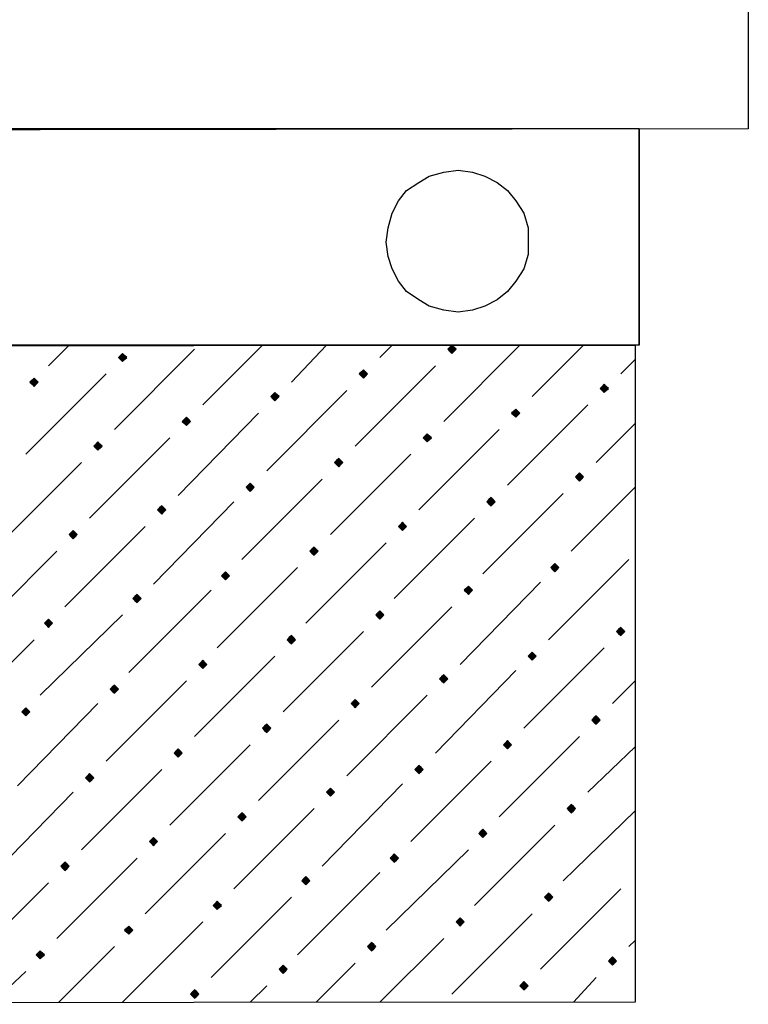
# Model space of a CAD drawing. Header units: millimetres. Extents: x 13115352 to 26511604, y 2875787 to 5794155.
# Tile 15 of 115: x 13125648 to 13126156, y 2881113 to 2881799. Entities that reach past the tile are written whole.
import ezdxf

# ---------------------------------------------------------------- set-up
doc = ezdxf.new("R2010")
doc.units = ezdxf.units.MM
doc.layers.get('0').update_dxf_attribs({"lineweight": 0})

msp = doc.modelspace()

# ---------------------------------------------------------------- hatches: boundary and pattern name
at = {"true_color": 0xebb998}
for points in [[(13125719.86, 2881566.37), (13125718.43, 2881564.93), (13125716.99, 2881563.5), (13125718.43, 2881562.06), (13125719.86, 2881560.63), (13125721.3, 2881562.06), (13125722.73, 2881563.5), (13125721.3, 2881564.93)], [(13125949.48, 2881572.11), (13125948.04, 2881570.67), (13125946.61, 2881569.24), (13125948.04, 2881567.8), (13125949.48, 2881566.37), (13125950.91, 2881567.8), (13125952.35, 2881569.24), (13125950.91, 2881570.67)], [(13125887.77, 2881554.89), (13125886.34, 2881553.45), (13125884.9, 2881552.02), (13125886.34, 2881550.58), (13125887.77, 2881549.15), (13125889.21, 2881550.58), (13125890.64, 2881552.02), (13125889.21, 2881553.45)], [(13125658.15, 2881549.15), (13125656.72, 2881547.71), (13125655.28, 2881546.28), (13125656.72, 2881544.84), (13125658.15, 2881543.41), (13125659.59, 2881544.84), (13125661.02, 2881546.28), (13125659.59, 2881547.71)], [(13125826.06, 2881539.1), (13125824.63, 2881537.67), (13125823.19, 2881536.23), (13125824.63, 2881534.8), (13125826.06, 2881533.36), (13125827.5, 2881534.8), (13125828.93, 2881536.23), (13125827.5, 2881537.67)], [(13126055.68, 2881544.84), (13126054.24, 2881543.41), (13126052.81, 2881541.97), (13126054.24, 2881540.54), (13126055.68, 2881539.1), (13126057.11, 2881540.54), (13126058.55, 2881541.97), (13126057.11, 2881543.41)], [(13125993.97, 2881527.62), (13125992.53, 2881526.19), (13125991.1, 2881524.75), (13125992.53, 2881523.32), (13125993.97, 2881521.88), (13125995.4, 2881523.32), (13125996.84, 2881524.75), (13125995.4, 2881526.19)], [(13125764.35, 2881521.88), (13125762.92, 2881520.45), (13125761.48, 2881519.01), (13125762.92, 2881517.57), (13125764.35, 2881516.14), (13125765.79, 2881517.57), (13125767.22, 2881519.01), (13125765.79, 2881520.45)], [(13125702.64, 2881504.66), (13125701.21, 2881503.22), (13125699.77, 2881501.79), (13125701.21, 2881500.35), (13125702.64, 2881498.92), (13125704.08, 2881500.35), (13125705.51, 2881501.79), (13125704.08, 2881503.22)], [(13125932.26, 2881510.4), (13125930.82, 2881508.96), (13125929.39, 2881507.53), (13125930.82, 2881506.09), (13125932.26, 2881504.66), (13125933.69, 2881506.09), (13125935.13, 2881507.53), (13125933.69, 2881508.96)], [(13125870.55, 2881493.18), (13125869.11, 2881491.74), (13125867.68, 2881490.31), (13125869.11, 2881488.87), (13125870.55, 2881487.44), (13125871.98, 2881488.87), (13125873.42, 2881490.31), (13125871.98, 2881491.74)], [(13126038.46, 2881483.13), (13126037.02, 2881481.7), (13126035.59, 2881480.26), (13126037.02, 2881478.83), (13126038.46, 2881477.39), (13126039.89, 2881478.83), (13126041.33, 2881480.26), (13126039.89, 2881481.7)], [(13125808.84, 2881475.96), (13125807.4, 2881474.52), (13125805.97, 2881473.09), (13125807.4, 2881471.65), (13125808.84, 2881470.22), (13125810.28, 2881471.65), (13125811.71, 2881473.09), (13125810.28, 2881474.52)], [(13125976.75, 2881465.91), (13125975.31, 2881464.48), (13125973.88, 2881463.04), (13125975.31, 2881461.61), (13125976.75, 2881460.17), (13125978.18, 2881461.61), (13125979.62, 2881463.04), (13125978.18, 2881464.48)], [(13125747.13, 2881460.17), (13125745.7, 2881458.74), (13125744.26, 2881457.3), (13125745.7, 2881455.87), (13125747.13, 2881454.43), (13125748.57, 2881455.87), (13125750, 2881457.3), (13125748.57, 2881458.74)], [(13125685.42, 2881442.95), (13125683.99, 2881441.51), (13125682.55, 2881440.08), (13125683.99, 2881438.64), (13125685.42, 2881437.21), (13125686.86, 2881438.64), (13125688.29, 2881440.08), (13125686.86, 2881441.51)], [(13125915.04, 2881448.69), (13125913.6, 2881447.26), (13125912.17, 2881445.82), (13125913.6, 2881444.38), (13125915.04, 2881442.95), (13125916.47, 2881444.38), (13125917.91, 2881445.82), (13125916.47, 2881447.26)], [(13125853.33, 2881431.47), (13125851.89, 2881430.03), (13125850.46, 2881428.6), (13125851.89, 2881427.16), (13125853.33, 2881425.73), (13125854.76, 2881427.16), (13125856.2, 2881428.6), (13125854.76, 2881430.03)], [(13126021.23, 2881419.99), (13126019.8, 2881418.55), (13126018.36, 2881417.12), (13126019.8, 2881415.68), (13126021.23, 2881414.25), (13126022.67, 2881415.68), (13126024.11, 2881417.12), (13126022.67, 2881418.55)], [(13125791.62, 2881414.25), (13125790.18, 2881412.81), (13125788.75, 2881411.38), (13125790.18, 2881409.94), (13125791.62, 2881408.51), (13125793.05, 2881409.94), (13125794.49, 2881411.38), (13125793.05, 2881412.81)], [(13125960.96, 2881404.2), (13125959.53, 2881402.77), (13125958.09, 2881401.33), (13125959.53, 2881399.9), (13125960.96, 2881398.46), (13125962.4, 2881399.9), (13125963.83, 2881401.33), (13125962.4, 2881402.77)], [(13125729.91, 2881398.46), (13125728.47, 2881397.03), (13125727.04, 2881395.59), (13125728.47, 2881394.16), (13125729.91, 2881392.72), (13125731.34, 2881394.16), (13125732.78, 2881395.59), (13125731.34, 2881397.03)], [(13125668.2, 2881381.24), (13125666.77, 2881379.81), (13125665.33, 2881378.37), (13125666.77, 2881376.94), (13125668.2, 2881375.5), (13125669.64, 2881376.94), (13125671.07, 2881378.37), (13125669.64, 2881379.81)], [(13125899.25, 2881386.98), (13125897.82, 2881385.55), (13125896.38, 2881384.11), (13125897.82, 2881382.68), (13125899.25, 2881381.24), (13125900.69, 2881382.68), (13125902.12, 2881384.11), (13125900.69, 2881385.55)], [(13126067.16, 2881375.5), (13126065.72, 2881374.06), (13126064.29, 2881372.63), (13126065.72, 2881371.19), (13126067.16, 2881369.76), (13126068.59, 2881371.19), (13126070.03, 2881372.63), (13126068.59, 2881374.06)], [(13125837.54, 2881369.76), (13125836.11, 2881368.32), (13125834.67, 2881366.89), (13125836.11, 2881365.45), (13125837.54, 2881364.02), (13125838.98, 2881365.45), (13125840.41, 2881366.89), (13125838.98, 2881368.32)], [(13126005.45, 2881358.28), (13126004.01, 2881356.84), (13126002.58, 2881355.41), (13126004.01, 2881353.97), (13126005.45, 2881352.54), (13126006.88, 2881353.97), (13126008.32, 2881355.41), (13126006.88, 2881356.84)], [(13125775.83, 2881352.54), (13125774.4, 2881351.1), (13125772.96, 2881349.67), (13125774.4, 2881348.23), (13125775.83, 2881346.8), (13125777.27, 2881348.23), (13125778.7, 2881349.67), (13125777.27, 2881351.1)], [(13125943.74, 2881342.49), (13125942.3, 2881341.06), (13125940.87, 2881339.62), (13125942.3, 2881338.19), (13125943.74, 2881336.75), (13125945.17, 2881338.19), (13125946.61, 2881339.62), (13125945.17, 2881341.06)], [(13125714.12, 2881335.32), (13125712.69, 2881333.88), (13125711.25, 2881332.45), (13125712.69, 2881331.01), (13125714.12, 2881329.58), (13125715.56, 2881331.01), (13125716.99, 2881332.45), (13125715.56, 2881333.88)], [(13125652.41, 2881319.53), (13125650.98, 2881318.1), (13125649.54, 2881316.66), (13125650.98, 2881315.23), (13125652.41, 2881313.79), (13125653.85, 2881315.23), (13125655.28, 2881316.66), (13125653.85, 2881318.1)], [(13125882.03, 2881325.27), (13125880.6, 2881323.84), (13125879.16, 2881322.4), (13125880.6, 2881320.97), (13125882.03, 2881319.53), (13125883.47, 2881320.97), (13125884.9, 2881322.4), (13125883.47, 2881323.84)], [(13126049.94, 2881313.79), (13126048.5, 2881312.36), (13126047.07, 2881310.92), (13126048.5, 2881309.49), (13126049.94, 2881308.05), (13126051.37, 2881309.49), (13126052.81, 2881310.92), (13126051.37, 2881312.36)], [(13125820.32, 2881308.05), (13125818.89, 2881306.62), (13125817.45, 2881305.18), (13125818.89, 2881303.75), (13125820.32, 2881302.31), (13125821.76, 2881303.75), (13125823.19, 2881305.18), (13125821.76, 2881306.62)], [(13125988.23, 2881296.57), (13125986.79, 2881295.13), (13125985.36, 2881293.7), (13125986.79, 2881292.26), (13125988.23, 2881290.83), (13125989.66, 2881292.26), (13125991.1, 2881293.7), (13125989.66, 2881295.13)], [(13125758.61, 2881290.83), (13125757.18, 2881289.39), (13125755.74, 2881287.96), (13125757.18, 2881286.52), (13125758.61, 2881285.09), (13125760.05, 2881286.52), (13125761.48, 2881287.96), (13125760.05, 2881289.39)], [(13125926.52, 2881279.35), (13125925.08, 2881277.91), (13125923.65, 2881276.48), (13125925.08, 2881275.04), (13125926.52, 2881273.61), (13125927.95, 2881275.04), (13125929.39, 2881276.48), (13125927.95, 2881277.91)], [(13125696.9, 2881273.61), (13125695.47, 2881272.17), (13125694.03, 2881270.74), (13125695.47, 2881269.3), (13125696.9, 2881267.87), (13125698.34, 2881269.3), (13125699.77, 2881270.74), (13125698.34, 2881272.17)], [(13125864.81, 2881263.56), (13125863.37, 2881262.13), (13125861.94, 2881260.69), (13125863.37, 2881259.26), (13125864.81, 2881257.82), (13125866.24, 2881259.26), (13125867.68, 2881260.69), (13125866.24, 2881262.13)], [(13126032.72, 2881252.08), (13126031.28, 2881250.65), (13126029.85, 2881249.21), (13126031.28, 2881247.78), (13126032.72, 2881246.34), (13126034.15, 2881247.78), (13126035.59, 2881249.21), (13126034.15, 2881250.65)], [(13125803.1, 2881246.34), (13125801.66, 2881244.91), (13125800.23, 2881243.47), (13125801.66, 2881242.04), (13125803.1, 2881240.6), (13125804.53, 2881242.04), (13125805.97, 2881243.47), (13125804.53, 2881244.91)], [(13125971.01, 2881234.86), (13125969.57, 2881233.43), (13125968.14, 2881231.99), (13125969.57, 2881230.55), (13125971.01, 2881229.12), (13125972.44, 2881230.55), (13125973.88, 2881231.99), (13125972.44, 2881233.43)], [(13125741.39, 2881229.12), (13125739.96, 2881227.68), (13125738.52, 2881226.25), (13125739.96, 2881224.81), (13125741.39, 2881223.38), (13125742.83, 2881224.81), (13125744.26, 2881226.25), (13125742.83, 2881227.68)], [(13125909.3, 2881217.64), (13125907.86, 2881216.2), (13125906.43, 2881214.77), (13125907.86, 2881213.33), (13125909.3, 2881211.9), (13125910.73, 2881213.33), (13125912.17, 2881214.77), (13125910.73, 2881216.2)], [(13125679.68, 2881211.9), (13125678.25, 2881210.46), (13125676.81, 2881209.03), (13125678.25, 2881207.59), (13125679.68, 2881206.16), (13125681.12, 2881207.59), (13125682.55, 2881209.03), (13125681.12, 2881210.46)], [(13125847.59, 2881201.85), (13125846.15, 2881200.42), (13125844.72, 2881198.98), (13125846.15, 2881197.55), (13125847.59, 2881196.11), (13125849.02, 2881197.55), (13125850.46, 2881198.98), (13125849.02, 2881200.42)], [(13126016.93, 2881190.37), (13126015.49, 2881188.94), (13126014.06, 2881187.5), (13126015.49, 2881186.07), (13126016.93, 2881184.63), (13126018.36, 2881186.07), (13126019.8, 2881187.5), (13126018.36, 2881188.94)], [(13125785.88, 2881184.63), (13125784.44, 2881183.2), (13125783.01, 2881181.76), (13125784.44, 2881180.33), (13125785.88, 2881178.89), (13125787.31, 2881180.33), (13125788.75, 2881181.76), (13125787.31, 2881183.2)], [(13125955.22, 2881173.15), (13125953.79, 2881171.72), (13125952.35, 2881170.28), (13125953.79, 2881168.85), (13125955.22, 2881167.41), (13125956.66, 2881168.85), (13125958.09, 2881170.28), (13125956.66, 2881171.72)], [(13125724.17, 2881167.41), (13125722.73, 2881165.98), (13125721.3, 2881164.54), (13125722.73, 2881163.11), (13125724.17, 2881161.67), (13125725.6, 2881163.11), (13125727.04, 2881164.54), (13125725.6, 2881165.98)], [(13125893.51, 2881155.93), (13125892.08, 2881154.49), (13125890.64, 2881153.06), (13125892.08, 2881151.62), (13125893.51, 2881150.19), (13125894.95, 2881151.62), (13125896.38, 2881153.06), (13125894.95, 2881154.49)], [(13125662.46, 2881150.19), (13125661.02, 2881148.75), (13125659.59, 2881147.32), (13125661.02, 2881145.88), (13125662.46, 2881144.45), (13125663.89, 2881145.88), (13125665.33, 2881147.32), (13125663.89, 2881148.75)], [(13126061.42, 2881145.88), (13126059.98, 2881144.45), (13126058.55, 2881143.01), (13126059.98, 2881141.58), (13126061.42, 2881140.14), (13126062.85, 2881141.58), (13126064.29, 2881143.01), (13126062.85, 2881144.45)], [(13125831.8, 2881140.14), (13125830.37, 2881138.71), (13125828.93, 2881137.27), (13125830.37, 2881135.84), (13125831.8, 2881134.4), (13125833.24, 2881135.84), (13125834.67, 2881137.27), (13125833.24, 2881138.71)], [(13125999.71, 2881128.66), (13125998.27, 2881127.23), (13125996.84, 2881125.79), (13125998.27, 2881124.36), (13125999.71, 2881122.92), (13126001.14, 2881124.36), (13126002.58, 2881125.79), (13126001.14, 2881127.23)], [(13125770.09, 2881122.92), (13125768.66, 2881121.49), (13125767.22, 2881120.05), (13125768.66, 2881118.62), (13125770.09, 2881117.18), (13125771.53, 2881118.62), (13125772.96, 2881120.05), (13125771.53, 2881121.49)]]:
    msp.add_hatch(color=31, dxfattribs=at).paths.add_polyline_path(points)

# ---------------------------------------------------------------- linework, layer by layer
at = {"color": 31, "linetype": 'Continuous', "lineweight": 25, "true_color": 0xebb998}
for p, q in [((13125668.2, 2881557.76), (13125682.55, 2881572.11)), ((13125714.12, 2881513.27), (13125770.09, 2881569.24)), ((13125775.83, 2881530.49), (13125817.45, 2881572.11)), ((13125837.54, 2881546.28), (13125861.94, 2881572.11)), ((13125899.25, 2881563.5), (13125907.86, 2881572.11)), ((13125943.74, 2881519.01), (13125996.84, 2881572.11)), ((13126005.45, 2881536.23), (13126041.33, 2881572.11)), ((13126067.16, 2881552.02), (13126077.2, 2881562.06)), ((13125882.03, 2881501.79), (13125938, 2881557.76)), ((13125652.41, 2881496.05), (13125708.38, 2881552.02)), ((13125820.32, 2881484.57), (13125876.29, 2881540.54)), ((13125988.23, 2881474.52), (13126044.2, 2881530.49)), ((13125758.61, 2881467.35), (13125814.58, 2881524.75)), ((13125926.52, 2881457.3), (13125982.49, 2881513.27)), ((13126049.94, 2881490.31), (13126077.2, 2881517.57)), ((13125696.9, 2881451.56), (13125752.87, 2881507.53)), ((13125864.81, 2881440.08), (13125920.78, 2881496.05)), ((13125635.19, 2881434.34), (13125691.16, 2881490.31)), ((13125803.1, 2881422.86), (13125859.07, 2881478.83)), ((13126032.72, 2881428.6), (13126077.2, 2881473.09)), ((13125971.01, 2881412.81), (13126026.98, 2881468.78)), ((13125741.39, 2881405.64), (13125797.36, 2881463.04)), ((13125909.3, 2881395.59), (13125965.27, 2881451.56)), ((13125679.68, 2881389.85), (13125735.65, 2881445.82)), ((13125847.59, 2881378.37), (13125903.56, 2881434.34)), ((13125617.97, 2881372.63), (13125673.94, 2881428.6)), ((13126016.93, 2881366.89), (13126072.9, 2881422.86)), ((13125785.88, 2881361.15), (13125841.85, 2881417.12)), ((13125955.22, 2881349.67), (13126011.19, 2881407.07)), ((13125724.17, 2881343.93), (13125781.57, 2881401.33)), ((13125893.51, 2881333.88), (13125949.48, 2881389.85)), ((13125662.46, 2881328.14), (13125719.86, 2881384.11)), ((13125831.8, 2881316.66), (13125887.77, 2881372.63)), ((13125602.19, 2881310.92), (13125658.15, 2881366.89)), ((13125999.71, 2881305.18), (13126055.68, 2881361.15)), ((13125770.09, 2881299.44), (13125826.06, 2881355.41)), ((13125938, 2881287.96), (13125993.97, 2881345.36)), ((13125708.38, 2881282.22), (13125764.35, 2881338.19)), ((13126061.42, 2881322.4), (13126077.2, 2881338.19)), ((13125876.29, 2881272.17), (13125932.26, 2881328.14)), ((13125646.67, 2881265), (13125702.64, 2881322.4)), ((13125814.58, 2881254.95), (13125870.55, 2881310.92)), ((13125982.49, 2881243.47), (13126038.46, 2881299.44)), ((13125752.87, 2881237.73), (13125808.84, 2881293.7)), ((13126044.2, 2881260.69), (13126077.2, 2881292.26)), ((13125920.78, 2881226.25), (13125976.75, 2881282.22)), ((13125691.16, 2881220.51), (13125747.13, 2881276.48)), ((13125859.07, 2881209.03), (13125915.04, 2881266.43)), ((13125629.45, 2881203.29), (13125685.42, 2881260.69)), ((13125797.36, 2881193.24), (13125853.33, 2881249.21)), ((13126026.98, 2881198.98), (13126077.2, 2881247.78)), ((13125965.27, 2881181.76), (13126021.23, 2881237.73)), ((13125735.65, 2881176.02), (13125791.62, 2881231.99)), ((13125903.56, 2881164.54), (13125960.96, 2881220.51)), ((13125673.94, 2881158.8), (13125729.91, 2881214.77)), ((13125841.85, 2881147.32), (13125899.25, 2881204.72)), ((13125612.23, 2881141.58), (13125668.2, 2881197.55)), ((13126011.19, 2881137.27), (13126067.16, 2881193.24)), ((13125781.57, 2881131.53), (13125837.54, 2881187.5)), ((13125949.48, 2881120.05), (13126005.45, 2881176.02)), ((13125719.86, 2881114.31), (13125775.83, 2881170.28)), ((13125899.25, 2881114.31), (13125943.74, 2881158.8)), ((13126072.9, 2881153.06), (13126077.2, 2881157.36)), ((13125675.38, 2881114.31), (13125714.12, 2881153.06)), ((13125854.76, 2881114.31), (13125882.03, 2881141.58)), ((13125629.45, 2881114.31), (13125652.41, 2881135.84)), ((13126034.15, 2881114.31), (13126049.94, 2881131.53)), ((13125808.84, 2881114.31), (13125820.32, 2881125.79))]:
    msp.add_line(p, q, dxfattribs=at)
at = {"color": 32, "linetype": 'Continuous', "lineweight": 25, "true_color": 0xdd6e00}
for points in [[(13125168.79, 2881721.36), (13125168.79, 2882334.15), (13126156.13, 2882335.58), (13126156.13, 2881722.79)], [(13125953.79, 2881595.07), (13125943.74, 2881596.51), (13125933.69, 2881599.38), (13125926.52, 2881603.68), (13125917.91, 2881609.42), (13125912.17, 2881616.6), (13125907.86, 2881625.21), (13125904.99, 2881633.82), (13125903.56, 2881643.86), (13125904.99, 2881653.91), (13125907.86, 2881663.96), (13125912.17, 2881672.57), (13125917.91, 2881679.74), (13125926.52, 2881685.48), (13125933.69, 2881689.79), (13125943.74, 2881692.66), (13125953.79, 2881694.09), (13125963.83, 2881692.66), (13125972.44, 2881689.79), (13125981.05, 2881685.48), (13125988.23, 2881679.74), (13125993.97, 2881672.57), (13125999.71, 2881663.96), (13126002.58, 2881653.91), (13126002.58, 2881645.3), (13126002.58, 2881635.25), (13125999.71, 2881625.21), (13125993.97, 2881616.6), (13125988.23, 2881609.42), (13125981.05, 2881603.68), (13125972.44, 2881599.38), (13125963.83, 2881596.51)], [(13125953.79, 2881595.07), (13125943.74, 2881596.51), (13125933.69, 2881599.38), (13125926.52, 2881603.68), (13125917.91, 2881609.42), (13125912.17, 2881616.6), (13125907.86, 2881625.21), (13125904.99, 2881633.82), (13125903.56, 2881643.86), (13125904.99, 2881653.91), (13125907.86, 2881663.96), (13125912.17, 2881672.57), (13125917.91, 2881679.74), (13125926.52, 2881685.48), (13125933.69, 2881689.79), (13125943.74, 2881692.66), (13125953.79, 2881694.09), (13125963.83, 2881692.66), (13125972.44, 2881689.79), (13125981.05, 2881685.48), (13125988.23, 2881679.74), (13125993.97, 2881672.57), (13125999.71, 2881663.96), (13126002.58, 2881653.91), (13126002.58, 2881645.3), (13126002.58, 2881635.25), (13125999.71, 2881625.21), (13125993.97, 2881616.6), (13125988.23, 2881609.42), (13125981.05, 2881603.68), (13125972.44, 2881599.38), (13125963.83, 2881596.51)], [(13124230.23, 2881570.67), (13126077.2, 2881572.11), (13126077.2, 2881114.31), (13124230.23, 2881112.88)]]:
    msp.add_lwpolyline(points, close=True, dxfattribs=at)
for points in [[(13126080.07, 2881722.79), (13126080.07, 2881572.11), (13125246.28, 2881572.11), (13125246.28, 2881722.79)], [(13126080.07, 2881572.11), (13126080.07, 2881722.79), (13125246.28, 2881722.79), (13125246.28, 2881572.11)]]:
    msp.add_lwpolyline(points, dxfattribs=at)
at = {"color": 31, "linetype": 'Continuous', "lineweight": -2, "true_color": 0xebb998}
for points in [[(13125719.86, 2881566.37), (13125718.43, 2881564.93), (13125716.99, 2881563.5), (13125718.43, 2881562.06), (13125719.86, 2881560.63), (13125721.3, 2881562.06), (13125722.73, 2881563.5), (13125721.3, 2881564.93)], [(13125949.48, 2881572.11), (13125948.04, 2881570.67), (13125946.61, 2881569.24), (13125948.04, 2881567.8), (13125949.48, 2881566.37), (13125950.91, 2881567.8), (13125952.35, 2881569.24), (13125950.91, 2881570.67)], [(13125887.77, 2881554.89), (13125886.34, 2881553.45), (13125884.9, 2881552.02), (13125886.34, 2881550.58), (13125887.77, 2881549.15), (13125889.21, 2881550.58), (13125890.64, 2881552.02), (13125889.21, 2881553.45)], [(13125658.15, 2881549.15), (13125656.72, 2881547.71), (13125655.28, 2881546.28), (13125656.72, 2881544.84), (13125658.15, 2881543.41), (13125659.59, 2881544.84), (13125661.02, 2881546.28), (13125659.59, 2881547.71)], [(13125826.06, 2881539.1), (13125824.63, 2881537.67), (13125823.19, 2881536.23), (13125824.63, 2881534.8), (13125826.06, 2881533.36), (13125827.5, 2881534.8), (13125828.93, 2881536.23), (13125827.5, 2881537.67)], [(13126055.68, 2881544.84), (13126054.24, 2881543.41), (13126052.81, 2881541.97), (13126054.24, 2881540.54), (13126055.68, 2881539.1), (13126057.11, 2881540.54), (13126058.55, 2881541.97), (13126057.11, 2881543.41)], [(13125993.97, 2881527.62), (13125992.53, 2881526.19), (13125991.1, 2881524.75), (13125992.53, 2881523.32), (13125993.97, 2881521.88), (13125995.4, 2881523.32), (13125996.84, 2881524.75), (13125995.4, 2881526.19)], [(13125764.35, 2881521.88), (13125762.92, 2881520.45), (13125761.48, 2881519.01), (13125762.92, 2881517.57), (13125764.35, 2881516.14), (13125765.79, 2881517.57), (13125767.22, 2881519.01), (13125765.79, 2881520.45)], [(13125702.64, 2881504.66), (13125701.21, 2881503.22), (13125699.77, 2881501.79), (13125701.21, 2881500.35), (13125702.64, 2881498.92), (13125704.08, 2881500.35), (13125705.51, 2881501.79), (13125704.08, 2881503.22)], [(13125932.26, 2881510.4), (13125930.82, 2881508.96), (13125929.39, 2881507.53), (13125930.82, 2881506.09), (13125932.26, 2881504.66), (13125933.69, 2881506.09), (13125935.13, 2881507.53), (13125933.69, 2881508.96)], [(13125870.55, 2881493.18), (13125869.11, 2881491.74), (13125867.68, 2881490.31), (13125869.11, 2881488.87), (13125870.55, 2881487.44), (13125871.98, 2881488.87), (13125873.42, 2881490.31), (13125871.98, 2881491.74)], [(13126038.46, 2881483.13), (13126037.02, 2881481.7), (13126035.59, 2881480.26), (13126037.02, 2881478.83), (13126038.46, 2881477.39), (13126039.89, 2881478.83), (13126041.33, 2881480.26), (13126039.89, 2881481.7)], [(13125808.84, 2881475.96), (13125807.4, 2881474.52), (13125805.97, 2881473.09), (13125807.4, 2881471.65), (13125808.84, 2881470.22), (13125810.28, 2881471.65), (13125811.71, 2881473.09), (13125810.28, 2881474.52)], [(13125976.75, 2881465.91), (13125975.31, 2881464.48), (13125973.88, 2881463.04), (13125975.31, 2881461.61), (13125976.75, 2881460.17), (13125978.18, 2881461.61), (13125979.62, 2881463.04), (13125978.18, 2881464.48)], [(13125747.13, 2881460.17), (13125745.7, 2881458.74), (13125744.26, 2881457.3), (13125745.7, 2881455.87), (13125747.13, 2881454.43), (13125748.57, 2881455.87), (13125750, 2881457.3), (13125748.57, 2881458.74)], [(13125685.42, 2881442.95), (13125683.99, 2881441.51), (13125682.55, 2881440.08), (13125683.99, 2881438.64), (13125685.42, 2881437.21), (13125686.86, 2881438.64), (13125688.29, 2881440.08), (13125686.86, 2881441.51)], [(13125915.04, 2881448.69), (13125913.6, 2881447.26), (13125912.17, 2881445.82), (13125913.6, 2881444.38), (13125915.04, 2881442.95), (13125916.47, 2881444.38), (13125917.91, 2881445.82), (13125916.47, 2881447.26)], [(13125853.33, 2881431.47), (13125851.89, 2881430.03), (13125850.46, 2881428.6), (13125851.89, 2881427.16), (13125853.33, 2881425.73), (13125854.76, 2881427.16), (13125856.2, 2881428.6), (13125854.76, 2881430.03)], [(13126021.23, 2881419.99), (13126019.8, 2881418.55), (13126018.36, 2881417.12), (13126019.8, 2881415.68), (13126021.23, 2881414.25), (13126022.67, 2881415.68), (13126024.11, 2881417.12), (13126022.67, 2881418.55)], [(13125791.62, 2881414.25), (13125790.18, 2881412.81), (13125788.75, 2881411.38), (13125790.18, 2881409.94), (13125791.62, 2881408.51), (13125793.05, 2881409.94), (13125794.49, 2881411.38), (13125793.05, 2881412.81)], [(13125960.96, 2881404.2), (13125959.53, 2881402.77), (13125958.09, 2881401.33), (13125959.53, 2881399.9), (13125960.96, 2881398.46), (13125962.4, 2881399.9), (13125963.83, 2881401.33), (13125962.4, 2881402.77)], [(13125729.91, 2881398.46), (13125728.47, 2881397.03), (13125727.04, 2881395.59), (13125728.47, 2881394.16), (13125729.91, 2881392.72), (13125731.34, 2881394.16), (13125732.78, 2881395.59), (13125731.34, 2881397.03)], [(13125668.2, 2881381.24), (13125666.77, 2881379.81), (13125665.33, 2881378.37), (13125666.77, 2881376.94), (13125668.2, 2881375.5), (13125669.64, 2881376.94), (13125671.07, 2881378.37), (13125669.64, 2881379.81)], [(13125899.25, 2881386.98), (13125897.82, 2881385.55), (13125896.38, 2881384.11), (13125897.82, 2881382.68), (13125899.25, 2881381.24), (13125900.69, 2881382.68), (13125902.12, 2881384.11), (13125900.69, 2881385.55)], [(13126067.16, 2881375.5), (13126065.72, 2881374.06), (13126064.29, 2881372.63), (13126065.72, 2881371.19), (13126067.16, 2881369.76), (13126068.59, 2881371.19), (13126070.03, 2881372.63), (13126068.59, 2881374.06)], [(13125837.54, 2881369.76), (13125836.11, 2881368.32), (13125834.67, 2881366.89), (13125836.11, 2881365.45), (13125837.54, 2881364.02), (13125838.98, 2881365.45), (13125840.41, 2881366.89), (13125838.98, 2881368.32)], [(13126005.45, 2881358.28), (13126004.01, 2881356.84), (13126002.58, 2881355.41), (13126004.01, 2881353.97), (13126005.45, 2881352.54), (13126006.88, 2881353.97), (13126008.32, 2881355.41), (13126006.88, 2881356.84)], [(13125775.83, 2881352.54), (13125774.4, 2881351.1), (13125772.96, 2881349.67), (13125774.4, 2881348.23), (13125775.83, 2881346.8), (13125777.27, 2881348.23), (13125778.7, 2881349.67), (13125777.27, 2881351.1)], [(13125943.74, 2881342.49), (13125942.3, 2881341.06), (13125940.87, 2881339.62), (13125942.3, 2881338.19), (13125943.74, 2881336.75), (13125945.17, 2881338.19), (13125946.61, 2881339.62), (13125945.17, 2881341.06)], [(13125714.12, 2881335.32), (13125712.69, 2881333.88), (13125711.25, 2881332.45), (13125712.69, 2881331.01), (13125714.12, 2881329.58), (13125715.56, 2881331.01), (13125716.99, 2881332.45), (13125715.56, 2881333.88)], [(13125652.41, 2881319.53), (13125650.98, 2881318.1), (13125649.54, 2881316.66), (13125650.98, 2881315.23), (13125652.41, 2881313.79), (13125653.85, 2881315.23), (13125655.28, 2881316.66), (13125653.85, 2881318.1)], [(13125882.03, 2881325.27), (13125880.6, 2881323.84), (13125879.16, 2881322.4), (13125880.6, 2881320.97), (13125882.03, 2881319.53), (13125883.47, 2881320.97), (13125884.9, 2881322.4), (13125883.47, 2881323.84)], [(13126049.94, 2881313.79), (13126048.5, 2881312.36), (13126047.07, 2881310.92), (13126048.5, 2881309.49), (13126049.94, 2881308.05), (13126051.37, 2881309.49), (13126052.81, 2881310.92), (13126051.37, 2881312.36)], [(13125820.32, 2881308.05), (13125818.89, 2881306.62), (13125817.45, 2881305.18), (13125818.89, 2881303.75), (13125820.32, 2881302.31), (13125821.76, 2881303.75), (13125823.19, 2881305.18), (13125821.76, 2881306.62)], [(13125988.23, 2881296.57), (13125986.79, 2881295.13), (13125985.36, 2881293.7), (13125986.79, 2881292.26), (13125988.23, 2881290.83), (13125989.66, 2881292.26), (13125991.1, 2881293.7), (13125989.66, 2881295.13)], [(13125758.61, 2881290.83), (13125757.18, 2881289.39), (13125755.74, 2881287.96), (13125757.18, 2881286.52), (13125758.61, 2881285.09), (13125760.05, 2881286.52), (13125761.48, 2881287.96), (13125760.05, 2881289.39)], [(13125926.52, 2881279.35), (13125925.08, 2881277.91), (13125923.65, 2881276.48), (13125925.08, 2881275.04), (13125926.52, 2881273.61), (13125927.95, 2881275.04), (13125929.39, 2881276.48), (13125927.95, 2881277.91)], [(13125696.9, 2881273.61), (13125695.47, 2881272.17), (13125694.03, 2881270.74), (13125695.47, 2881269.3), (13125696.9, 2881267.87), (13125698.34, 2881269.3), (13125699.77, 2881270.74), (13125698.34, 2881272.17)], [(13125864.81, 2881263.56), (13125863.37, 2881262.13), (13125861.94, 2881260.69), (13125863.37, 2881259.26), (13125864.81, 2881257.82), (13125866.24, 2881259.26), (13125867.68, 2881260.69), (13125866.24, 2881262.13)], [(13126032.72, 2881252.08), (13126031.28, 2881250.65), (13126029.85, 2881249.21), (13126031.28, 2881247.78), (13126032.72, 2881246.34), (13126034.15, 2881247.78), (13126035.59, 2881249.21), (13126034.15, 2881250.65)], [(13125803.1, 2881246.34), (13125801.66, 2881244.91), (13125800.23, 2881243.47), (13125801.66, 2881242.04), (13125803.1, 2881240.6), (13125804.53, 2881242.04), (13125805.97, 2881243.47), (13125804.53, 2881244.91)], [(13125971.01, 2881234.86), (13125969.57, 2881233.43), (13125968.14, 2881231.99), (13125969.57, 2881230.55), (13125971.01, 2881229.12), (13125972.44, 2881230.55), (13125973.88, 2881231.99), (13125972.44, 2881233.43)], [(13125741.39, 2881229.12), (13125739.96, 2881227.68), (13125738.52, 2881226.25), (13125739.96, 2881224.81), (13125741.39, 2881223.38), (13125742.83, 2881224.81), (13125744.26, 2881226.25), (13125742.83, 2881227.68)], [(13125909.3, 2881217.64), (13125907.86, 2881216.2), (13125906.43, 2881214.77), (13125907.86, 2881213.33), (13125909.3, 2881211.9), (13125910.73, 2881213.33), (13125912.17, 2881214.77), (13125910.73, 2881216.2)], [(13125679.68, 2881211.9), (13125678.25, 2881210.46), (13125676.81, 2881209.03), (13125678.25, 2881207.59), (13125679.68, 2881206.16), (13125681.12, 2881207.59), (13125682.55, 2881209.03), (13125681.12, 2881210.46)], [(13125847.59, 2881201.85), (13125846.15, 2881200.42), (13125844.72, 2881198.98), (13125846.15, 2881197.55), (13125847.59, 2881196.11), (13125849.02, 2881197.55), (13125850.46, 2881198.98), (13125849.02, 2881200.42)], [(13126016.93, 2881190.37), (13126015.49, 2881188.94), (13126014.06, 2881187.5), (13126015.49, 2881186.07), (13126016.93, 2881184.63), (13126018.36, 2881186.07), (13126019.8, 2881187.5), (13126018.36, 2881188.94)], [(13125785.88, 2881184.63), (13125784.44, 2881183.2), (13125783.01, 2881181.76), (13125784.44, 2881180.33), (13125785.88, 2881178.89), (13125787.31, 2881180.33), (13125788.75, 2881181.76), (13125787.31, 2881183.2)], [(13125955.22, 2881173.15), (13125953.79, 2881171.72), (13125952.35, 2881170.28), (13125953.79, 2881168.85), (13125955.22, 2881167.41), (13125956.66, 2881168.85), (13125958.09, 2881170.28), (13125956.66, 2881171.72)], [(13125724.17, 2881167.41), (13125722.73, 2881165.98), (13125721.3, 2881164.54), (13125722.73, 2881163.11), (13125724.17, 2881161.67), (13125725.6, 2881163.11), (13125727.04, 2881164.54), (13125725.6, 2881165.98)], [(13125893.51, 2881155.93), (13125892.08, 2881154.49), (13125890.64, 2881153.06), (13125892.08, 2881151.62), (13125893.51, 2881150.19), (13125894.95, 2881151.62), (13125896.38, 2881153.06), (13125894.95, 2881154.49)], [(13125662.46, 2881150.19), (13125661.02, 2881148.75), (13125659.59, 2881147.32), (13125661.02, 2881145.88), (13125662.46, 2881144.45), (13125663.89, 2881145.88), (13125665.33, 2881147.32), (13125663.89, 2881148.75)], [(13126061.42, 2881145.88), (13126059.98, 2881144.45), (13126058.55, 2881143.01), (13126059.98, 2881141.58), (13126061.42, 2881140.14), (13126062.85, 2881141.58), (13126064.29, 2881143.01), (13126062.85, 2881144.45)], [(13125831.8, 2881140.14), (13125830.37, 2881138.71), (13125828.93, 2881137.27), (13125830.37, 2881135.84), (13125831.8, 2881134.4), (13125833.24, 2881135.84), (13125834.67, 2881137.27), (13125833.24, 2881138.71)], [(13125999.71, 2881128.66), (13125998.27, 2881127.23), (13125996.84, 2881125.79), (13125998.27, 2881124.36), (13125999.71, 2881122.92), (13126001.14, 2881124.36), (13126002.58, 2881125.79), (13126001.14, 2881127.23)], [(13125770.09, 2881122.92), (13125768.66, 2881121.49), (13125767.22, 2881120.05), (13125768.66, 2881118.62), (13125770.09, 2881117.18), (13125771.53, 2881118.62), (13125772.96, 2881120.05), (13125771.53, 2881121.49)]]:
    msp.add_lwpolyline(points, close=True, dxfattribs=at)

doc.saveas('drawing.dxf')
